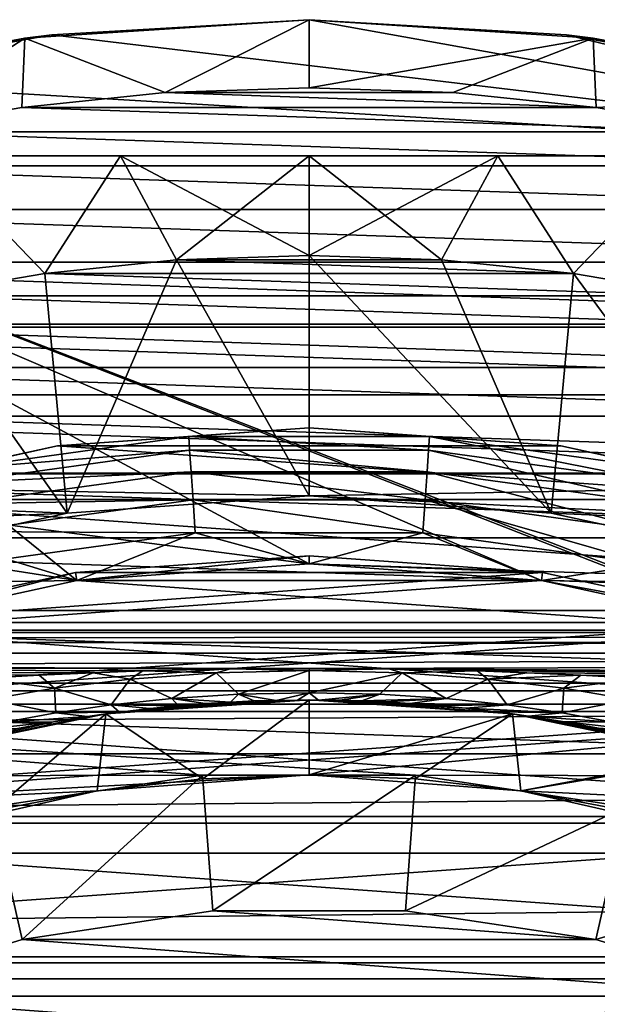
# Model space of a CAD drawing. Header units: metres. Extents: x -109 to 109, y -67 to 73.
# Tile 140 of 253: x -2 to 2, y 9 to 16. Entities that reach past the tile are written whole.
import ezdxf

# ---------------------------------------------------------------- set-up
doc = ezdxf.new("R2010")
doc.units = ezdxf.units.M
doc.layers.add('solid_508035_K244200000C76', color=7, linetype='CONTINUOUS')

msp = doc.modelspace()

# ---------------------------------------------------------------- linework, layer by layer
at = {"layer": 'solid_508035_K244200000C76'}
for points in [[(0, 15.999994, -38.5), (-0.000001, 16, -53), (-2.088456, 15.863112, -53)], [(-1.057784, 15.463864, -53.5), (-2.088456, 15.863112, -53), (-0.000001, 16, -53)], [(-1.891007, 15.88786, -38.5), (0, 15.999994, -38.5), (-2.088456, 15.863112, -53)], [(-1.891007, 15.88786, -38.5), (5.567764, 15, -38.5), (0, 15.999994, -38.5)], [(-1.057784, 15.463864, -53.5), (-0.000001, 16, -53), (-0.000001, 15.500005, -53.5)], [(1.891007, 15.88786, -38.5), (2.088454, 15.863113, -53), (-0.000001, 16, -53)], [(-0.000001, 15.500005, -53.5), (-0.000001, 16, -53), (2.088454, 15.863113, -53)], [(0, 15.999994, -38.5), (1.891007, 15.88786, -38.5), (-0.000001, 16, -53)], [(0, 15.999994, -38.5), (5.567764, 15, -38.5), (1.891007, 15.88786, -38.5)], [(-3.755689, 15.552968, -38.5), (-2.088456, 15.863112, -53), (-4.141235, 15.454779, -53)], [(-3.153553, 15.175803, -53.5), (-4.141235, 15.454779, -53), (-2.088456, 15.863112, -53)], [(-3.755689, 15.552968, -38.5), (-1.891007, 15.88786, -38.5), (-2.088456, 15.863112, -53)], [(-3.755689, 15.552968, -38.5), (5.567764, 15, -38.5), (-1.891007, 15.88786, -38.5)], [(-3.153553, 15.175803, -53.5), (-2.088456, 15.863112, -53), (-2.110661, 15.355625, -53.5)], [(-2.110661, 15.355625, -53.5), (-2.088456, 15.863112, -53), (-1.057784, 15.463864, -53.5)], [(-0.000001, 15.500005, -53.5), (2.088454, 15.863113, -53), (1.057783, 15.463864, -53.5)], [(1.057783, 15.463864, -53.5), (2.088454, 15.863113, -53), (2.110659, 15.355625, -53.5)], [(1.891007, 15.88786, -38.5), (3.755689, 15.552968, -38.5), (2.088454, 15.863113, -53)], [(1.891007, 15.88786, -38.5), (5.567764, 15, -38.5), (3.755689, 15.552968, -38.5)], [(3.755689, 15.552968, -38.5), (4.141233, 15.454779, -53), (2.088454, 15.863113, -53)], [(2.110659, 15.355625, -53.5), (2.088454, 15.863113, -53), (4.141233, 15.454779, -53)], [(-5.567764, 15, -38.5), (5.567764, 15, -38.5), (-3.755689, 15.552968, -38.5)], [(-1.057784, 15.463864, -53.5), (-0.000001, 15.500005, -53.5), (1.057783, 15.463864, -53.5)], [(-2.110661, 15.355625, -53.5), (-1.057784, 15.463864, -53.5), (2.110659, 15.355625, -53.5)], [(-1.057784, 15.463864, -53.5), (1.057783, 15.463864, -53.5), (2.110659, 15.355625, -53.5)], [(2.110659, 15.355625, -53.5), (4.141233, 15.454779, -53), (3.153551, 15.175803, -53.5)], [(-3.153553, 15.175803, -53.5), (-2.110661, 15.355625, -53.5), (3.153551, 15.175803, -53.5)], [(-2.110661, 15.355625, -53.5), (2.110659, 15.355625, -53.5), (3.153551, 15.175803, -53.5)], [(-4.181997, 14.925178, -53.5), (-3.153553, 15.175803, -53.5), (4.181995, 14.925179, -53.5)], [(-3.153553, 15.175803, -53.5), (3.153551, 15.175803, -53.5), (4.181995, 14.925179, -53.5)], [(-5.567764, 15, -31.5), (-3.380815, 11.513908, -31.5), (-1.70775, 11.877861, -31.5)], [(-5.567764, 15, -31.5), (-1.70775, 11.877861, -31.5), (0, 11.999998, -31.5)], [(-5.567764, 15, -31.5), (0, 11.999998, -31.5), (1.70775, 11.877861, -31.5)], [(-5.567764, 15, -31.5), (1.70775, 11.877861, -31.5), (3.380815, 11.513908, -31.5)], [(-5.567764, 15, -31.5), (3.380815, 11.513908, -31.5), (4.984985, 10.915579, -31.5)], [(5.567764, 15, -31.5), (-5.567764, 15, -31.5), (4.984985, 10.915579, -31.5)], [(-5.567764, 15, -38.5), (-5.567764, 15, -31.5), (5.567764, 15, -31.5)], [(-5.567764, 15, -38.5), (5.567764, 15, -31.5), (5.567764, 15, -38.5)], [(-2.77422, 15, -57.069523), (-2.903054, 13.96949, -56.5), (-1.942783, 14.135058, -56.5)], [(-2.77422, 15, -60.930477), (-1.942783, 14.135058, -61.5), (-2.903054, 13.96949, -61.5)], [(-1.387139, 15, -56.959606), (-2.77422, 15, -57.069523), (-1.942783, 14.135058, -56.5)], [(-2.77422, 15, -60.930477), (-1.387139, 15, -61.040394), (-1.942783, 14.135058, -61.5)], [(-2.77422, 15, -60.930477), (-2.77422, 15, -57.069523), (-1.387139, 15, -56.959606)], [(-2.77422, 15, -60.930477), (-1.387139, 15, -56.959606), (-1.387139, 15, -61.040394)], [(-1.387139, 15, -56.959606), (-1.942783, 14.135058, -56.5), (-0.97373, 14.234687, -56.5)], [(-1.387139, 15, -61.040394), (-0.97373, 14.234687, -61.5), (-1.942783, 14.135058, -61.5)], [(-1.387139, 15, -56.959606), (-0.97373, 14.234687, -56.5), (0, 14.267949, -56.5)], [(0.000001, 15, -56.922653), (-1.387139, 15, -56.959606), (0, 14.267949, -56.5)], [(-1.387139, 15, -61.040394), (0.000001, 15, -61.077347), (-0.97373, 14.234687, -61.5)], [(-1.387139, 15, -61.040394), (-1.387139, 15, -56.959606), (0.000001, 15, -56.922653)], [(-1.387139, 15, -61.040394), (0.000001, 15, -56.922653), (0.000001, 15, -61.077347)], [(0.000001, 15, -61.077347), (0, 14.267949, -61.5), (-0.97373, 14.234687, -61.5)], [(0.000001, 15, -56.922653), (0, 14.267949, -56.5), (0.97373, 14.234687, -56.5)], [(1.387141, 15, -61.040394), (0.97373, 14.234687, -61.5), (0, 14.267949, -61.5)], [(0.000001, 15, -61.077347), (1.387141, 15, -61.040394), (0, 14.267949, -61.5)], [(1.387141, 15, -56.959606), (0.000001, 15, -56.922653), (0.97373, 14.234687, -56.5)], [(0.000001, 15, -61.077347), (0.000001, 15, -56.922653), (1.387141, 15, -56.959606)], [(0.000001, 15, -61.077347), (1.387141, 15, -56.959606), (1.387141, 15, -61.040394)], [(1.387141, 15, -56.959606), (0.97373, 14.234687, -56.5), (1.942783, 14.135058, -56.5)], [(1.387141, 15, -61.040394), (1.942783, 14.135058, -61.5), (0.97373, 14.234687, -61.5)], [(2.774221, 15, -57.069523), (1.387141, 15, -56.959606), (1.942783, 14.135058, -56.5)], [(1.387141, 15, -61.040394), (2.774221, 15, -60.930477), (1.942783, 14.135058, -61.5)], [(1.387141, 15, -61.040394), (1.387141, 15, -56.959606), (2.774221, 15, -57.069523)], [(1.387141, 15, -61.040394), (2.774221, 15, -57.069523), (2.774221, 15, -60.930477)], [(2.774221, 15, -57.069523), (1.942783, 14.135058, -56.5), (2.903054, 13.96949, -56.5)], [(2.774221, 15, -60.930477), (2.903054, 13.96949, -61.5), (1.942783, 14.135058, -61.5)], [(-5.190534, 14.605076, -53.5), (-4.181997, 14.925178, -53.5), (5.190532, 14.605076, -53.5)], [(-4.181997, 14.925178, -53.5), (4.181995, 14.925179, -53.5), (5.190532, 14.605076, -53.5)], [(-6.175363, 14.216712, -53.5), (-5.190534, 14.605076, -53.5), (6.175361, 14.216713, -53.5)], [(-5.190534, 14.605076, -53.5), (5.190532, 14.605076, -53.5), (6.175361, 14.216713, -53.5)], [(0, 14.267949, -56.5), (-0.97373, 14.234687, -56.5), (0, 12.5, -56.5)], [(-0.97373, 14.234687, -61.5), (0, 14.267949, -61.5), (0.97373, 14.234687, -61.5)], [(0, 14.267949, -56.5), (0, 12.5, -56.5), (1.778942, 12.372764, -56.5)], [(0.97373, 14.234687, -56.5), (0, 14.267949, -56.5), (1.778942, 12.372764, -56.5)], [(-7.130891, 13.762281, -53.5), (-6.175363, 14.216712, -53.5), (7.130889, 13.762282, -53.5)], [(-6.175363, 14.216712, -53.5), (6.175361, 14.216713, -53.5), (7.130889, 13.762282, -53.5)], [(-0.97373, 14.234687, -56.5), (-1.942783, 14.135058, -56.5), (-1.778942, 12.372764, -56.5)], [(-1.942783, 14.135058, -61.5), (-0.97373, 14.234687, -61.5), (1.942783, 14.135058, -61.5)], [(-0.97373, 14.234687, -56.5), (-1.778942, 12.372764, -56.5), (0, 12.5, -56.5)], [(-0.97373, 14.234687, -61.5), (0.97373, 14.234687, -61.5), (1.942783, 14.135058, -61.5)], [(1.942783, 14.135058, -56.5), (0.97373, 14.234687, -56.5), (1.778942, 12.372764, -56.5)], [(-1.942783, 14.135058, -56.5), (-2.903054, 13.96949, -56.5), (-1.778942, 12.372764, -56.5)], [(-2.903054, 13.96949, -61.5), (-1.942783, 14.135058, -61.5), (2.903054, 13.96949, -61.5)], [(-1.942783, 14.135058, -61.5), (1.942783, 14.135058, -61.5), (2.903054, 13.96949, -61.5)], [(1.942783, 14.135058, -56.5), (1.778942, 12.372764, -56.5), (3.521579, 11.993679, -56.5)], [(2.903054, 13.96949, -56.5), (1.942783, 14.135058, -56.5), (3.521579, 11.993679, -56.5)], [(-3.849293, 13.738893, -61.5), (-2.903054, 13.96949, -61.5), (3.849293, 13.738893, -61.5)], [(-2.903054, 13.96949, -56.5), (-3.521579, 11.993679, -56.5), (-1.778942, 12.372764, -56.5)], [(-2.903054, 13.96949, -61.5), (2.903054, 13.96949, -61.5), (3.849293, 13.738893, -61.5)], [(-8.053664, 13.243434, -53.5), (-7.130891, 13.762281, -53.5), (8.053662, 13.243435, -53.5)], [(-7.130891, 13.762281, -53.5), (7.130889, 13.762282, -53.5), (8.053662, 13.243435, -53.5)], [(-4.77823, 13.444062, -61.5), (-3.849293, 13.738893, -61.5), (4.77823, 13.444062, -61.5)], [(-3.849293, 13.738893, -61.5), (3.849293, 13.738893, -61.5), (4.77823, 13.444062, -61.5)], [(-5.684171, 13.086807, -61.5), (-4.77823, 13.444062, -61.5), (5.684171, 13.086807, -61.5)], [(-4.77823, 13.444062, -61.5), (4.77823, 13.444062, -61.5), (5.684171, 13.086807, -61.5)], [(-8.938501, 12.663067, -53.5), (-8.053664, 13.243434, -53.5), (8.938499, 12.663068, -53.5)], [(-8.053664, 13.243434, -53.5), (8.053662, 13.243435, -53.5), (8.938499, 12.663068, -53.5)], [(-6.564287, 12.668244, -61.5), (-5.684171, 13.086807, -61.5), (6.564287, 12.668244, -61.5)], [(-5.684171, 13.086807, -61.5), (5.684171, 13.086807, -61.5), (6.564287, 12.668244, -61.5)], [(-1.850152, 12.867666, -28.5), (0, 13, -28.5), (1.850152, 12.867666, -28.5)], [(0, 13, -23), (0, 13, -28.5), (-1.850152, 12.867666, -28.5)], [(-1.850093, 12.867679, -23), (0, 13, -23), (-1.850152, 12.867666, -28.5)], [(-0.884826, 12.935699, -22.74118), (0, 13, -23), (-1.850093, 12.867679, -23)], [(-0.884826, 12.935699, -22.74118), (0.884826, 12.935699, -22.74118), (0, 13, -23)], [(1.850093, 12.867679, -23), (1.850152, 12.867666, -28.5), (0, 13, -28.5)], [(0, 13, -23), (1.850093, 12.867679, -23), (0, 13, -28.5)], [(0.884826, 12.935699, -22.74118), (1.850093, 12.867679, -23), (0, 13, -23)], [(-2.637995, 12.694732, -22.74118), (-0.884826, 12.935699, -22.74118), (-1.850093, 12.867679, -23)], [(-0.878, 12.835901, -22.499773), (-0.884826, 12.935699, -22.74118), (-2.637995, 12.694732, -22.74118)], [(0.878, 12.835901, -22.499773), (0.884826, 12.935699, -22.74118), (-0.884826, 12.935699, -22.74118)], [(-0.878, 12.835901, -22.499773), (0.878, 12.835901, -22.499773), (-0.884826, 12.935699, -22.74118)], [(0.878, 12.835901, -22.499773), (2.617644, 12.596792, -22.499773), (0.884826, 12.935699, -22.74118)], [(0.884826, 12.935699, -22.74118), (2.637995, 12.694732, -22.74118), (1.850093, 12.867679, -23)], [(2.617644, 12.596792, -22.499773), (2.637995, 12.694732, -22.74118), (0.884826, 12.935699, -22.74118)], [(-1.850093, 12.867679, -23), (-1.850152, 12.867666, -28.5), (-3.662542, 12.473404, -28.5)], [(-3.662524, 12.473409, -23), (-1.850093, 12.867679, -23), (-3.662542, 12.473404, -28.5)], [(-3.662542, 12.473404, -28.5), (-1.850152, 12.867666, -28.5), (3.662542, 12.473404, -28.5)], [(-2.637995, 12.694732, -22.74118), (-1.850093, 12.867679, -23), (-3.662524, 12.473409, -23)], [(-2.617644, 12.596792, -22.499773), (-0.878, 12.835901, -22.499773), (-2.637995, 12.694732, -22.74118)], [(-0.867138, 12.677114, -22.292522), (-0.878, 12.835901, -22.499773), (-2.617644, 12.596792, -22.499773)], [(-1.850152, 12.867666, -28.5), (1.850152, 12.867666, -28.5), (3.662542, 12.473404, -28.5)], [(0.867138, 12.677114, -22.292522), (0.878, 12.835901, -22.499773), (-0.878, 12.835901, -22.499773)], [(-0.867138, 12.677114, -22.292522), (0.867138, 12.677114, -22.292522), (-0.878, 12.835901, -22.499773)], [(0.867138, 12.677114, -22.292522), (2.585262, 12.440964, -22.292522), (0.878, 12.835901, -22.499773)], [(2.585262, 12.440964, -22.292522), (2.617644, 12.596792, -22.499773), (0.878, 12.835901, -22.499773)], [(1.850093, 12.867679, -23), (3.662524, 12.473409, -23), (1.850152, 12.867666, -28.5)], [(2.637995, 12.694732, -22.74118), (3.662524, 12.473409, -23), (1.850093, 12.867679, -23)], [(3.662524, 12.473409, -23), (3.662542, 12.473404, -28.5), (1.850152, 12.867666, -28.5)], [(-7.413298, 12.190876, -61.5), (-6.564287, 12.668244, -61.5), (7.413298, 12.190876, -61.5)], [(-6.564287, 12.668244, -61.5), (6.564287, 12.668244, -61.5), (7.413298, 12.190876, -61.5)], [(-2.585262, 12.440964, -22.292522), (-0.867138, 12.677114, -22.292522), (-2.617644, 12.596792, -22.499773)], [(-0.852984, 12.470181, -22.133583), (-0.867138, 12.677114, -22.292522), (-2.585262, 12.440964, -22.292522)], [(0.852984, 12.470181, -22.133583), (0.867138, 12.677114, -22.292522), (-0.867138, 12.677114, -22.292522)], [(-0.852984, 12.470181, -22.133583), (0.852984, 12.470181, -22.133583), (-0.867138, 12.677114, -22.292522)], [(0.852984, 12.470181, -22.133583), (2.543062, 12.237885, -22.133583), (0.867138, 12.677114, -22.292522)], [(2.543062, 12.237885, -22.133583), (2.585262, 12.440964, -22.292522), (0.867138, 12.677114, -22.292522)], [(-1.778942, 12.372764, -53.5), (-9.781992, 12.023424, -53.5), (-8.938501, 12.663067, -53.5)], [(0, 12.5, -53.5), (-8.938501, 12.663067, -53.5), (8.938499, 12.663068, -53.5)], [(0, 12.5, -53.5), (-1.778942, 12.372764, -53.5), (-8.938501, 12.663067, -53.5)], [(0, 12.5, -53.5), (8.938499, 12.663068, -53.5), (9.78199, 12.023425, -53.5)], [(-1.707681, 11.877871, -28.5), (-5.400346, 11.825239, -28.5), (-3.662542, 12.473404, -28.5)], [(-3.662542, 12.473404, -28.5), (3.662542, 12.473404, -28.5), (5.400346, 11.825239, -28.5)], [(0, 12.000001, -28.5), (-3.662542, 12.473404, -28.5), (5.400346, 11.825239, -28.5)], [(0, 12.000001, -28.5), (-1.707681, 11.877871, -28.5), (-3.662542, 12.473404, -28.5)], [(-2.543062, 12.237885, -22.133583), (-0.852984, 12.470181, -22.133583), (-2.585262, 12.440964, -22.292522)], [(-0.836502, 12.229232, -22.033804), (-0.852984, 12.470181, -22.133583), (-2.543062, 12.237885, -22.133583)], [(-1.778942, 12.372764, -56.5), (-1.778942, 12.372764, -53.5), (0, 12.5, -53.5)], [(0, 12.5, -56.5), (-1.778942, 12.372764, -56.5), (0, 12.5, -53.5)], [(0.836502, 12.229232, -22.033804), (0.852984, 12.470181, -22.133583), (-0.852984, 12.470181, -22.133583)], [(-0.836502, 12.229232, -22.033804), (0.836502, 12.229232, -22.033804), (-0.852984, 12.470181, -22.133583)], [(1.778942, 12.372764, -53.5), (0, 12.5, -53.5), (9.78199, 12.023425, -53.5)], [(0, 12.5, -56.5), (0, 12.5, -53.5), (1.778942, 12.372764, -53.5)], [(1.778942, 12.372764, -56.5), (0, 12.5, -56.5), (1.778942, 12.372764, -53.5)], [(0.836502, 12.229232, -22.033804), (2.493925, 12.001424, -22.033804), (0.852984, 12.470181, -22.133583)], [(2.493925, 12.001424, -22.033804), (2.543062, 12.237885, -22.133583), (0.852984, 12.470181, -22.133583)], [(-1.778942, 12.372764, -53.5), (-3.521579, 11.993679, -53.5), (-9.781992, 12.023424, -53.5)], [(-3.521579, 11.993679, -56.5), (-3.521579, 11.993679, -53.5), (-1.778942, 12.372764, -53.5)], [(-1.778942, 12.372764, -56.5), (-3.521579, 11.993679, -56.5), (-1.778942, 12.372764, -53.5)], [(3.521579, 11.993679, -53.5), (1.778942, 12.372764, -53.5), (9.78199, 12.023425, -53.5)], [(1.778942, 12.372764, -56.5), (1.778942, 12.372764, -53.5), (3.521579, 11.993679, -53.5)], [(3.521579, 11.993679, -56.5), (1.778942, 12.372764, -56.5), (3.521579, 11.993679, -53.5)], [(-2.493925, 12.001424, -22.033804), (-0.836502, 12.229232, -22.033804), (-2.543062, 12.237885, -22.133583)], [(-8.228094, 11.65645, -61.5), (-7.413298, 12.190876, -61.5), (8.228094, 11.65645, -61.5)], [(-7.413298, 12.190876, -61.5), (7.413298, 12.190876, -61.5), (8.228094, 11.65645, -61.5)], [(-2.493925, 12.001424, -22.033804), (-1.707916, 11.877837, -22), (-0.836502, 12.229232, -22.033804)], [(-0.836502, 12.229232, -22.033804), (-1.707916, 11.877837, -22), (-0.000001, 11.999997, -22)], [(-0.836502, 12.229232, -22.033804), (-0.000001, 11.999997, -22), (0.836502, 12.229232, -22.033804)], [(0.836502, 12.229232, -22.033804), (-0.000001, 11.999997, -22), (1.707914, 11.877837, -22)], [(0.836502, 12.229232, -22.033804), (1.707914, 11.877837, -22), (2.493925, 12.001424, -22.033804)], [(-1.716103, 11.935761, -38.441498), (0, 12.0585, -38.441498), (-1.707773, 11.877855, -38.5)], [(0, 12.058494, -43.5), (0, 12.0585, -38.441498), (-1.716103, 11.935761, -38.441498)], [(0, 12.058494, -43.5), (-1.716103, 11.935761, -38.441498), (-1.716021, 11.935771, -43.5)], [(1.716021, 11.935771, -43.5), (0, 12.058494, -43.5), (-1.716021, 11.935771, -43.5)], [(0, 12.0585, -38.441498), (0, 11.99999, -38.5), (-1.707773, 11.877855, -38.5)], [(0, 12.0585, -38.441498), (1.716103, 11.935761, -38.441498), (0, 11.99999, -38.5)], [(1.716021, 11.935771, -43.5), (1.716103, 11.935761, -38.441498), (0, 12.0585, -38.441498)], [(1.716021, 11.935771, -43.5), (0, 12.0585, -38.441498), (0, 12.058494, -43.5)], [(-2.493925, 12.001424, -22.033804), (-3.381125, 11.513816, -22), (-1.707916, 11.877837, -22)], [(1.707914, 11.877837, -22), (-0.000001, 11.999997, -22), (-1.707916, 11.877837, -22)], [(-1.707773, 11.877855, -38.5), (0, 11.99999, -38.5), (1.707774, 11.877855, -38.5)], [(-1.70775, 11.877861, -31.5), (-1.707681, 11.877871, -28.5), (0, 12.000001, -28.5)], [(0, 11.999998, -31.5), (-1.70775, 11.877861, -31.5), (0, 12.000001, -28.5)], [(1.707681, 11.877871, -28.5), (0, 12.000001, -28.5), (5.400346, 11.825239, -28.5)], [(0, 11.999998, -31.5), (0, 12.000001, -28.5), (1.707681, 11.877871, -28.5)], [(1.70775, 11.877861, -31.5), (0, 11.999998, -31.5), (1.707681, 11.877871, -28.5)], [(1.716103, 11.935761, -38.441498), (1.707774, 11.877855, -38.5), (0, 11.99999, -38.5)], [(2.493925, 12.001424, -22.033804), (1.707914, 11.877837, -22), (3.381124, 11.513816, -22)], [(-1.707681, 11.877871, -28.5), (-3.380803, 11.513909, -28.5), (-5.400346, 11.825239, -28.5)], [(-3.397272, 11.570046, -38.441498), (-1.716103, 11.935761, -38.441498), (-3.380882, 11.513881, -38.5)], [(-3.397243, 11.570054, -43.5), (-1.716103, 11.935761, -38.441498), (-3.397272, 11.570046, -38.441498)], [(-1.716021, 11.935771, -43.5), (-1.716103, 11.935761, -38.441498), (-3.397243, 11.570054, -43.5)], [(1.716021, 11.935771, -43.5), (-1.716021, 11.935771, -43.5), (-3.397243, 11.570054, -43.5)], [(3.397243, 11.570054, -43.5), (1.716021, 11.935771, -43.5), (-3.397243, 11.570054, -43.5)], [(1.707914, 11.877837, -22), (-1.707916, 11.877837, -22), (-3.381125, 11.513816, -22)], [(3.381124, 11.513816, -22), (1.707914, 11.877837, -22), (-3.381125, 11.513816, -22)], [(-1.716103, 11.935761, -38.441498), (-1.707773, 11.877855, -38.5), (-3.380882, 11.513881, -38.5)], [(-3.380882, 11.513881, -38.5), (-1.707773, 11.877855, -38.5), (3.380882, 11.513881, -38.5)], [(-3.380815, 11.513908, -31.5), (-3.380803, 11.513909, -28.5), (-1.707681, 11.877871, -28.5)], [(-1.70775, 11.877861, -31.5), (-3.380815, 11.513908, -31.5), (-1.707681, 11.877871, -28.5)], [(-1.707773, 11.877855, -38.5), (1.707774, 11.877855, -38.5), (3.380882, 11.513881, -38.5)], [(3.380803, 11.513909, -28.5), (1.707681, 11.877871, -28.5), (5.400346, 11.825239, -28.5)], [(1.70775, 11.877861, -31.5), (1.707681, 11.877871, -28.5), (3.380803, 11.513909, -28.5)], [(3.380815, 11.513908, -31.5), (1.70775, 11.877861, -31.5), (3.380803, 11.513909, -28.5)], [(1.716103, 11.935761, -38.441498), (3.397272, 11.570046, -38.441498), (1.707774, 11.877855, -38.5)], [(3.397272, 11.570046, -38.441498), (3.380882, 11.513881, -38.5), (1.707774, 11.877855, -38.5)], [(3.397243, 11.570054, -43.5), (1.716103, 11.935761, -38.441498), (1.716021, 11.935771, -43.5)], [(3.397243, 11.570054, -43.5), (3.397272, 11.570046, -38.441498), (1.716103, 11.935761, -38.441498)], [(-9.00431, 11.06783, -61.5), (-8.228094, 11.65645, -61.5), (9.00431, 11.06783, -61.5)], [(-8.228094, 11.65645, -61.5), (8.228094, 11.65645, -61.5), (9.00431, 11.06783, -61.5)], [(3.397243, 11.570054, -43.5), (-3.397243, 11.570054, -43.5), (-5.009211, 10.968824, -43.5)], [(5.009211, 10.968824, -43.5), (3.397243, 11.570054, -43.5), (-5.009211, 10.968824, -43.5)], [(3.381124, 11.513816, -22), (-3.381125, 11.513816, -22), (-4.985392, 10.915394, -22)], [(4.985391, 10.915395, -22), (3.381124, 11.513816, -22), (-4.985392, 10.915394, -22)], [(-4.985001, 10.91557, -38.5), (-3.380882, 11.513881, -38.5), (4.985001, 10.915569, -38.5)], [(-3.380882, 11.513881, -38.5), (3.380882, 11.513881, -38.5), (4.985001, 10.915569, -38.5)], [(42, 11.49662, -0.278781), (-43.099998, 11.49662, -0.278777), (-43.099998, 11.422245, 1.335034)], [(42, 11.422247, 1.335022), (42, 11.49662, -0.278781), (-43.099998, 11.422245, 1.335034)], [(42, 11.344114, -1.887081), (-43.099998, 11.344113, -1.887084), (-43.099998, 11.49662, -0.278777)], [(42, 11.49662, -0.278781), (42, 11.344114, -1.887081), (-43.099998, 11.49662, -0.278777)], [(42, 11.422247, 1.335022), (-43.099998, 11.422245, 1.335034), (-43.099998, 11.122455, 2.922499)], [(42, 11.122459, 2.922482), (42, 11.422247, 1.335022), (-43.099998, 11.122455, 2.922499)], [(42, 11.344114, -1.887081), (0.003645, 11.23252, -2.465865), (-43.099998, 11.344113, -1.887084)], [(-1.984373, 11.182334, -2.684289), (-2.412175, 11.158257, -2.78268), (-43.099998, 11.344113, -1.887084)], [(-1.587626, 11.200395, -2.607902), (-1.984373, 11.182334, -2.684289), (-43.099998, 11.344113, -1.887084)], [(-1.22235, 11.213531, -2.550829), (-1.587626, 11.200395, -2.607902), (-43.099998, 11.344113, -1.887084)], [(-0.576431, 11.228318, -2.484927), (-1.22235, 11.213531, -2.550829), (-43.099998, 11.344113, -1.887084)], [(0.003645, 11.23252, -2.465865), (-0.576431, 11.228318, -2.484927), (-43.099998, 11.344113, -1.887084)], [(42, 11.344114, -1.887081), (42, 10.967738, -3.458139), (0.003645, 11.23252, -2.465865)], [(-0.683326, 11.199299, -2.619467), (-1.22235, 11.213531, -2.550829), (-0.576431, 11.228318, -2.484927)], [(0.000259, 11.215899, -2.543221), (-0.683326, 11.199299, -2.619467), (-0.576431, 11.228318, -2.484927)], [(0.000259, 11.215899, -2.543221), (-0.576431, 11.228318, -2.484927), (0.003645, 11.23252, -2.465865)], [(0.000259, 11.215899, -2.543221), (0.003645, 11.23252, -2.465865), (0.585822, 11.228179, -2.485559)], [(0.683676, 11.199279, -2.61969), (0.000259, 11.215899, -2.543221), (0.585822, 11.228179, -2.485559)], [(42, 10.967738, -3.458139), (0.585822, 11.228179, -2.485559), (0.003645, 11.23252, -2.465865)], [(42, 10.967738, -3.458139), (1.235726, 11.213133, -2.552577), (0.585822, 11.228179, -2.485559)], [(0.683676, 11.199279, -2.61969), (0.585822, 11.228179, -2.485559), (1.235726, 11.213133, -2.552577)], [(-1.871024, 11.085967, -3.132259), (-2.412175, 11.158257, -2.78268), (-1.984373, 11.182334, -2.684289)], [(-1.871024, 11.085967, -3.132259), (-2.357191, 11.004375, -3.491761), (-2.412175, 11.158257, -2.78268)], [(-1.871024, 11.085967, -3.132259), (-1.984373, 11.182334, -2.684289), (-1.587626, 11.200395, -2.607902)], [(-1.314754, 11.153292, -2.829409), (-1.871024, 11.085967, -3.132259), (-1.587626, 11.200395, -2.607902)], [(-1.314754, 11.153292, -2.829409), (-1.455245, 10.963904, -4.082549), (-1.871024, 11.085967, -3.132259)], [(-1.314754, 11.153292, -2.829409), (-1.587626, 11.200395, -2.607902), (-1.22235, 11.213531, -2.550829)], [(-1.314754, 11.153292, -2.829409), (-1.008325, 11.010923, -3.819416), (-1.455245, 10.963904, -4.082549)], [(-0.683326, 11.199299, -2.619467), (-1.314754, 11.153292, -2.829409), (-1.22235, 11.213531, -2.550829)], [(-0.683326, 11.199299, -2.619467), (-1.008325, 11.010923, -3.819416), (-1.314754, 11.153292, -2.829409)], [(-0.683326, 11.199299, -2.619467), (-0.518613, 11.042233, -3.641721), (-1.008325, 11.010923, -3.819416)], [(0.000259, 11.215899, -2.543221), (-0.518613, 11.042233, -3.641721), (-0.683326, 11.199299, -2.619467)], [(0.000259, 11.215899, -2.543221), (0.000248, 11.053354, -3.578241), (-0.518613, 11.042233, -3.641721)], [(0.683676, 11.199279, -2.61969), (0.000248, 11.053354, -3.578241), (0.000259, 11.215899, -2.543221)], [(0.683676, 11.199279, -2.61969), (0.51901, 11.042212, -3.641915), (0.000248, 11.053354, -3.578241)], [(0.683676, 11.199279, -2.61969), (1.008599, 11.010898, -3.819544), (0.51901, 11.042212, -3.641915)], [(1.314896, 11.153272, -2.829461), (0.683676, 11.199279, -2.61969), (1.235726, 11.213133, -2.552577)], [(1.314896, 11.153272, -2.829461), (1.008599, 11.010898, -3.819544), (0.683676, 11.199279, -2.61969)], [(1.314896, 11.153272, -2.829461), (1.455656, 10.963856, -4.082811), (1.008599, 11.010898, -3.819544)], [(42, 10.967738, -3.458139), (1.601296, 11.199847, -2.610255), (1.235726, 11.213133, -2.552577)], [(1.314896, 11.153272, -2.829461), (1.235726, 11.213133, -2.552577), (1.601296, 11.199847, -2.610255)], [(1.314896, 11.153272, -2.829461), (1.601296, 11.199847, -2.610255), (1.996788, 11.18164, -2.687178)], [(1.871431, 11.085915, -3.132482), (1.314896, 11.153272, -2.829461), (1.996788, 11.18164, -2.687178)], [(1.871431, 11.085915, -3.132482), (1.455656, 10.963856, -4.082811), (1.314896, 11.153272, -2.829461)], [(42, 10.967738, -3.458139), (1.996788, 11.18164, -2.687178), (1.601296, 11.199847, -2.610255)], [(1.871431, 11.085915, -3.132482), (1.996788, 11.18164, -2.687178), (2.423171, 11.157592, -2.785345)], [(2.357363, 11.004334, -3.492026), (1.871431, 11.085915, -3.132482), (2.423171, 11.157592, -2.785345)], [(42, 10.967738, -3.458139), (2.423171, 11.157592, -2.785345), (1.996788, 11.18164, -2.687178)], [(42, 11.122459, 2.922482), (-43.099998, 11.122455, 2.922499), (-43.099998, 10.603165, 4.452291)], [(42, 10.603173, 4.452271), (42, 11.122459, 2.922482), (-43.099998, 10.603165, 4.452291)], [(-1.871024, 11.085967, -3.132259), (-1.861197, 10.905217, -4.403542), (-2.357191, 11.004375, -3.491761)], [(-1.871024, 11.085967, -3.132259), (-1.455245, 10.963904, -4.082549), (-1.861197, 10.905217, -4.403542)], [(1.871431, 11.085915, -3.132482), (1.861459, 10.90517, -4.403852), (1.455656, 10.963856, -4.082811)], [(2.357363, 11.004334, -3.492026), (1.861459, 10.90517, -4.403852), (1.871431, 11.085915, -3.132482)], [(-0.783005, 10.4482, -61.5), (-9.738681, 10.427484, -61.5), (-9.00431, 11.06783, -61.5)], [(-9.00431, 11.06783, -61.5), (9.00431, 11.06783, -61.5), (9.738681, 10.427484, -61.5)], [(0.783005, 10.4482, -61.5), (-9.00431, 11.06783, -61.5), (9.738681, 10.427484, -61.5)], [(0.783005, 10.4482, -61.5), (-0.783005, 10.4482, -61.5), (-9.00431, 11.06783, -61.5)], [(-2.357191, 11.004375, -3.491761), (-1.861197, 10.905217, -4.403542), (-2.233422, 10.837504, -4.76296)], [(-0.084552, 10.999675, -4.612629), (0, 11, -19.182457), (-1.494404, 10.898016, -19.182457)], [(-0.780732, 10.420794, -19.5), (-1.494404, 10.898016, -19.182457), (0, 11, -19.182457)], [(-1.455245, 10.963904, -4.082549), (-1.008325, 11.010923, -3.819416), (-0.960711, 10.957967, -4.9612)], [(-1.008325, 11.010923, -3.819416), (-0.518613, 11.042233, -3.641721), (-0.577879, 10.98481, -4.740005)], [(-1.008325, 11.010923, -3.819416), (-0.577879, 10.98481, -4.740005), (-0.762944, 10.97351, -4.8344)], [(-1.008325, 11.010923, -3.819416), (-0.762944, 10.97351, -4.8344), (-0.960711, 10.957967, -4.9612)], [(0, 10.45, -19.5), (-0.780732, 10.420794, -19.5), (0, 11, -19.182457)], [(-0.518613, 11.042233, -3.641721), (-0.404614, 10.992556, -4.674027), (-0.577879, 10.98481, -4.740005)], [(-0.518613, 11.042233, -3.641721), (0.000248, 11.053354, -3.578241), (-0.241197, 10.997355, -4.632689)], [(-0.518613, 11.042233, -3.641721), (-0.241197, 10.997355, -4.632689), (-0.404614, 10.992556, -4.674027)], [(0.000248, 11.053354, -3.578241), (-0.084552, 10.999675, -4.612629), (-0.241197, 10.997355, -4.632689)], [(0.000248, 11.053354, -3.578241), (0.06955, 10.99978, -4.611675), (-0.084552, 10.999675, -4.612629)], [(-0.084552, 10.999675, -4.612629), (0.06955, 10.99978, -4.611675), (0, 11, -19.182457)], [(1.375685, 10.913638, -5.305379), (1.494784, 10.897964, -19.182457), (0, 11, -19.182457)], [(0, 10.45, -19.5), (0, 11, -19.182457), (1.494784, 10.897964, -19.182457)], [(1.152207, 10.939489, -5.107678), (1.375685, 10.913638, -5.305379), (0, 11, -19.182457)], [(0.941023, 10.959675, -4.947508), (1.152207, 10.939489, -5.107678), (0, 11, -19.182457)], [(0.743112, 10.974871, -4.823098), (0.941023, 10.959675, -4.947508), (0, 11, -19.182457)], [(0.559054, 10.985785, -4.731708), (0.743112, 10.974871, -4.823098), (0, 11, -19.182457)], [(0.387576, 10.99317, -4.668812), (0.559054, 10.985785, -4.731708), (0, 11, -19.182457)], [(0.225617, 10.997686, -4.629824), (0.387576, 10.99317, -4.668812), (0, 11, -19.182457)], [(0.06955, 10.99978, -4.611675), (0.225617, 10.997686, -4.629824), (0, 11, -19.182457)], [(0.000248, 11.053354, -3.578241), (0.51901, 11.042212, -3.641915), (0.06955, 10.99978, -4.611675)], [(0.51901, 11.042212, -3.641915), (0.225617, 10.997686, -4.629824), (0.06955, 10.99978, -4.611675)], [(0.51901, 11.042212, -3.641915), (0.387576, 10.99317, -4.668812), (0.225617, 10.997686, -4.629824)], [(0.51901, 11.042212, -3.641915), (1.008599, 11.010898, -3.819544), (0.387576, 10.99317, -4.668812)], [(1.008599, 11.010898, -3.819544), (0.559054, 10.985785, -4.731708), (0.387576, 10.99317, -4.668812)], [(1.008599, 11.010898, -3.819544), (0.743112, 10.974871, -4.823098), (0.559054, 10.985785, -4.731708)], [(1.008599, 11.010898, -3.819544), (1.455656, 10.963856, -4.082811), (0.743112, 10.974871, -4.823098)], [(2.357363, 11.004334, -3.492026), (2.233704, 10.83745, -4.7632), (1.861459, 10.90517, -4.403852)], [(5.009211, 10.968824, -43.5), (-5.009211, 10.968824, -43.5), (-6.519175, 10.144342, -43.5)], [(6.519175, 10.144342, -43.5), (5.009211, 10.968824, -43.5), (-6.519175, 10.144342, -43.5)], [(-1.861197, 10.905217, -4.403542), (-1.455245, 10.963904, -4.082549), (-1.394095, 10.911302, -5.322844)], [(-0.241197, 10.997355, -4.632689), (-0.084552, 10.999675, -4.612629), (-1.494404, 10.898016, -19.182457)], [(-0.404614, 10.992556, -4.674027), (-0.241197, 10.997355, -4.632689), (-1.494404, 10.898016, -19.182457)], [(-0.577879, 10.98481, -4.740005), (-0.404614, 10.992556, -4.674027), (-1.494404, 10.898016, -19.182457)], [(-0.762944, 10.97351, -4.8344), (-0.577879, 10.98481, -4.740005), (-1.494404, 10.898016, -19.182457)], [(-0.960711, 10.957967, -4.9612), (-0.762944, 10.97351, -4.8344), (-1.494404, 10.898016, -19.182457)], [(-1.171152, 10.937477, -5.123396), (-0.960711, 10.957967, -4.9612), (-1.494404, 10.898016, -19.182457)], [(-1.394095, 10.911302, -5.322844), (-1.171152, 10.937477, -5.123396), (-1.494404, 10.898016, -19.182457)], [(-1.455245, 10.963904, -4.082549), (-0.960711, 10.957967, -4.9612), (-1.171152, 10.937477, -5.123396)], [(-1.455245, 10.963904, -4.082549), (-1.171152, 10.937477, -5.123396), (-1.394095, 10.911302, -5.322844)], [(1.455656, 10.963856, -4.082811), (0.941023, 10.959675, -4.947508), (0.743112, 10.974871, -4.823098)], [(1.455656, 10.963856, -4.082811), (1.152207, 10.939489, -5.107678), (0.941023, 10.959675, -4.947508)], [(1.455656, 10.963856, -4.082811), (1.861459, 10.90517, -4.403852), (1.152207, 10.939489, -5.107678)], [(1.861459, 10.90517, -4.403852), (1.375685, 10.913638, -5.305379), (1.152207, 10.939489, -5.107678)], [(4.985391, 10.915395, -22), (-6.488256, 10.094678, -22), (0, 10.45, -22)], [(4.985391, 10.915395, -22), (-4.985392, 10.915394, -22), (-6.488256, 10.094678, -22)], [(-6.487816, 10.094955, -38.5), (-4.985001, 10.91557, -38.5), (6.487817, 10.094955, -38.5)], [(-4.985001, 10.91557, -38.5), (4.985001, 10.915569, -38.5), (6.487817, 10.094955, -38.5)], [(-1.629661, 10.878613, -5.561413), (-1.494404, 10.898016, -19.182457), (-2.960982, 10.593988, -19.182457)], [(-2.325111, 10.18805, -19.5), (-2.960982, 10.593988, -19.182457), (-1.494404, 10.898016, -19.182457)], [(-1.87897, 10.838333, -5.840972), (-1.629661, 10.878613, -5.561413), (-2.960982, 10.593988, -19.182457)], [(-1.557773, 10.33324, -19.5), (-2.325111, 10.18805, -19.5), (-1.494404, 10.898016, -19.182457)], [(-2.233422, 10.837504, -4.76296), (-1.861197, 10.905217, -4.403542), (-1.629661, 10.878613, -5.561413)], [(-2.233422, 10.837504, -4.76296), (-1.629661, 10.878613, -5.561413), (-1.87897, 10.838333, -5.840972)], [(-1.861197, 10.905217, -4.403542), (-1.394095, 10.911302, -5.322844), (-1.629661, 10.878613, -5.561413)], [(-1.629661, 10.878613, -5.561413), (-1.394095, 10.911302, -5.322844), (-1.494404, 10.898016, -19.182457)], [(-0.780732, 10.420794, -19.5), (-1.557773, 10.33324, -19.5), (-1.494404, 10.898016, -19.182457)], [(4.985391, 10.915395, -22), (0, 10.45, -22), (1.557509, 10.333277, -22)], [(0.780732, 10.420794, -19.5), (0, 10.45, -19.5), (1.494784, 10.897964, -19.182457)], [(1.557773, 10.33324, -19.5), (0.780732, 10.420794, -19.5), (1.494784, 10.897964, -19.182457)], [(1.375685, 10.913638, -5.305379), (1.611769, 10.881278, -5.54235), (1.494784, 10.897964, -19.182457)], [(1.861459, 10.90517, -4.403852), (1.611769, 10.881278, -5.54235), (1.375685, 10.913638, -5.305379)], [(2.867084, 10.619785, -7.156027), (2.961722, 10.593781, -19.182457), (1.494784, 10.897964, -19.182457)], [(1.557773, 10.33324, -19.5), (1.494784, 10.897964, -19.182457), (2.961722, 10.593781, -19.182457)], [(2.708962, 10.661216, -6.927907), (2.867084, 10.619785, -7.156027), (1.494784, 10.897964, -19.182457)], [(2.556294, 10.698849, -6.713156), (2.708962, 10.661216, -6.927907), (1.494784, 10.897964, -19.182457)], [(2.408432, 10.733101, -6.510839), (2.556294, 10.698849, -6.713156), (1.494784, 10.897964, -19.182457)], [(2.126682, 10.792461, -6.142752), (2.408432, 10.733101, -6.510839), (1.494784, 10.897964, -19.182457)], [(1.861644, 10.841323, -5.820757), (2.126682, 10.792461, -6.142752), (1.494784, 10.897964, -19.182457)], [(1.611769, 10.881278, -5.54235), (1.861644, 10.841323, -5.820757), (1.494784, 10.897964, -19.182457)], [(6.488255, 10.094679, -22), (4.985391, 10.915395, -22), (1.557509, 10.333277, -22)], [(1.861459, 10.90517, -4.403852), (2.233704, 10.83745, -4.7632), (1.611769, 10.881278, -5.54235)], [(2.233704, 10.83745, -4.7632), (1.861644, 10.841323, -5.820757), (1.611769, 10.881278, -5.54235)], [(-2.143376, 10.789159, -6.163899), (-1.87897, 10.838333, -5.840972), (-2.960982, 10.593988, -19.182457)], [(-2.579788, 10.762218, -5.148055), (-1.87897, 10.838333, -5.840972), (-2.143376, 10.789159, -6.163899)], [(-2.579788, 10.762218, -5.148055), (-2.233422, 10.837504, -4.76296), (-1.87897, 10.838333, -5.840972)], [(2.580035, 10.762159, -5.148353), (2.126682, 10.792461, -6.142752), (1.861644, 10.841323, -5.820757)], [(2.233704, 10.83745, -4.7632), (2.580035, 10.762159, -5.148353), (1.861644, 10.841323, -5.820757)], [(42, 10.603173, 4.452271), (-43.099998, 10.603165, 4.452291), (-43.099998, 9.874623, 5.894218)], [(42, 9.874635, 5.8942), (42, 10.603173, 4.452271), (-43.099998, 9.874623, 5.894218)], [(2.325111, 10.18805, -19.5), (1.557773, 10.33324, -19.5), (2.961722, 10.593781, -19.182457)], [(-0.783005, 10.4482, -61.5), (-2.331427, 10.214809, -61.5), (-9.738681, 10.427484, -61.5)], [(-6.488256, 10.094678, -22), (-1.557509, 10.333277, -22), (0, 10.45, -22)], [(-2.331426, 10.214815, -70.5), (-2.331427, 10.214809, -61.5), (-0.783005, 10.4482, -61.5)], [(-0.782983, 10.448203, -70.5), (-2.331426, 10.214815, -70.5), (-0.783005, 10.4482, -61.5)], [(-2.108898, 9.239893, -71.5), (-2.331426, 10.214815, -70.5), (-0.782983, 10.448203, -70.5)], [(-2.108898, 9.239893, -71.5), (-0.782983, 10.448203, -70.5), (-0.708206, 9.451, -71.5)], [(-1.557509, 10.333277, -22), (-0.780732, 10.420794, -19.5), (0, 10.45, -19.5)], [(-1.557509, 10.333277, -22), (0, 10.45, -19.5), (0, 10.45, -22)], [(-0.782983, 10.448203, -70.5), (-0.783005, 10.4482, -61.5), (0.783005, 10.4482, -61.5)], [(0.782982, 10.448203, -70.5), (-0.782983, 10.448203, -70.5), (0.783005, 10.4482, -61.5)], [(-0.708206, 9.451, -71.5), (-0.782983, 10.448203, -70.5), (0.782982, 10.448203, -70.5)], [(-0.708206, 9.451, -71.5), (0.782982, 10.448203, -70.5), (0.708205, 9.451001, -71.5)], [(0.780732, 10.420794, -19.5), (0, 10.45, -22), (0, 10.45, -19.5)], [(1.557509, 10.333277, -22), (0, 10.45, -22), (0.780732, 10.420794, -19.5)], [(0.708205, 9.451001, -71.5), (0.782982, 10.448203, -70.5), (2.331425, 10.214816, -70.5)], [(0.782982, 10.448203, -70.5), (0.783005, 10.4482, -61.5), (2.331427, 10.214809, -61.5)], [(2.331425, 10.214816, -70.5), (0.782982, 10.448203, -70.5), (2.331427, 10.214809, -61.5)], [(2.331427, 10.214809, -61.5), (0.783005, 10.4482, -61.5), (9.738681, 10.427484, -61.5)], [(-1.557509, 10.333277, -22), (-1.557773, 10.33324, -19.5), (-0.780732, 10.420794, -19.5)], [(1.557509, 10.333277, -22), (0.780732, 10.420794, -19.5), (1.557773, 10.33324, -19.5)], [(-6.488256, 10.094678, -22), (-3.080162, 9.985744, -22), (-1.557509, 10.333277, -22)], [(-1.557509, 10.333277, -22), (-3.080162, 9.985744, -22), (-1.557773, 10.33324, -19.5)], [(-3.080162, 9.985744, -22), (-2.325111, 10.18805, -19.5), (-1.557773, 10.33324, -19.5)], [(1.557509, 10.333277, -22), (1.557773, 10.33324, -19.5), (2.325111, 10.18805, -19.5)], [(1.557509, 10.333277, -22), (2.325111, 10.18805, -19.5), (3.080191, 9.985736, -19.5)], [(3.080162, 9.985744, -22), (1.557509, 10.333277, -22), (3.080191, 9.985736, -19.5)], [(6.488255, 10.094679, -22), (1.557509, 10.333277, -22), (3.080162, 9.985744, -22)], [(-3.462495, 8.822366, -71.5), (-2.331426, 10.214815, -70.5), (-2.108898, 9.239893, -71.5)], [(0.708205, 9.451001, -71.5), (2.331425, 10.214816, -70.5), (2.108896, 9.239893, -71.5)], [(2.108896, 9.239893, -71.5), (2.331425, 10.214816, -70.5), (3.827776, 9.753263, -70.5)], [(6.519175, 10.144342, -43.5), (-6.519175, 10.144342, -43.5), (-7.896551, 9.113283, -43.5)], [(7.896551, 9.113283, -43.5), (6.519175, 10.144342, -43.5), (-7.896551, 9.113283, -43.5)], [(-7.858382, 9.068942, -38.5), (-6.487816, 10.094955, -38.5), (7.858382, 9.068941, -38.5)], [(-6.487816, 10.094955, -38.5), (6.487817, 10.094955, -38.5), (7.858382, 9.068941, -38.5)], [(42, 9.874635, 5.8942), (-43.099998, 9.874623, 5.894218), (-43.099998, 8.951207, 7.219826)], [(42, 8.951219, 7.219811), (42, 9.874635, 5.8942), (-43.099998, 8.951207, 7.219826)], [(2.108896, 9.239893, -71.5), (3.827776, 9.753263, -70.5), (3.462494, 8.822366, -71.5)], [(-2.108898, 9.239893, -71.5), (-0.708206, 9.451, -71.5), (2.108896, 9.239893, -71.5)], [(-0.708206, 9.451, -71.5), (0.708205, 9.451001, -71.5), (2.108896, 9.239893, -71.5)], [(-3.462495, 8.822366, -71.5), (-2.108898, 9.239893, -71.5), (3.462494, 8.822366, -71.5)], [(-2.108898, 9.239893, -71.5), (2.108896, 9.239893, -71.5), (3.462494, 8.822366, -71.5)], [(7.896551, 9.113283, -43.5), (-7.896551, 9.113283, -43.5), (-9.113151, 7.896701, -43.5)], [(9.113151, 7.896701, -43.5), (7.896551, 9.113283, -43.5), (-9.113151, 7.896701, -43.5)], [(-9.069079, 7.858228, -38.5), (-7.858382, 9.068942, -38.5), (9.06908, 7.858228, -38.5)], [(-7.858382, 9.068942, -38.5), (7.858382, 9.068941, -38.5), (9.06908, 7.858228, -38.5)], [(42, 8.951219, 7.219811), (-43.099998, 8.951207, 7.219826), (-43.099998, 7.85114, 8.402952)], [(42, 7.851148, 8.402945), (42, 8.951219, 7.219811), (-43.099998, 7.85114, 8.402952)], [(-4.738653, 8.207809, -71.5), (-3.462495, 8.822366, -71.5), (4.738652, 8.20781, -71.5)], [(-3.462495, 8.822366, -71.5), (3.462494, 8.822366, -71.5), (4.738652, 8.20781, -71.5)]]:
    msp.add_3dface(points, dxfattribs=at)

doc.saveas('drawing.dxf')
